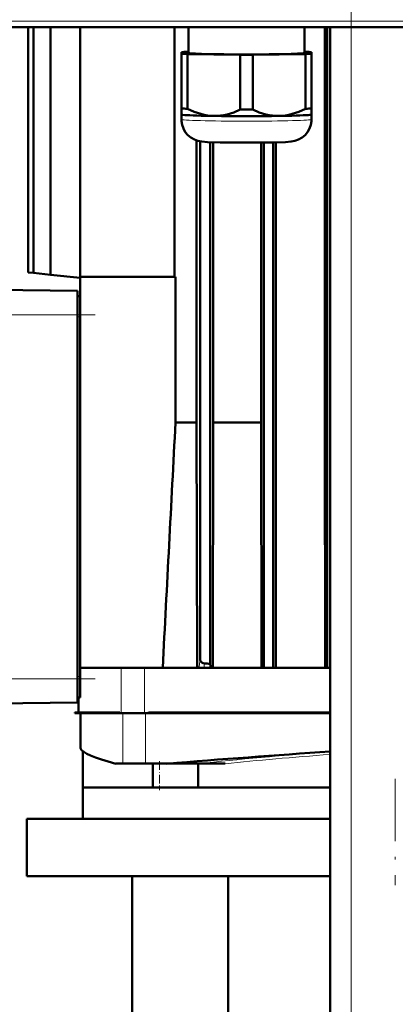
# Model space of a CAD drawing. Extents: x -1438 to 1837, y -1580 to 612.
# Tile 41 of 90: x -1075 to -1003, y 120 to 309. Entities that reach past the tile are written whole.
import ezdxf

# ---------------------------------------------------------------- set-up
doc = ezdxf.new("R2010")
doc.units = 0
doc.linetypes.add('DASHDOT', pattern=[18.5, 12, -3, 0.5, -3])

msp = doc.modelspace()

# ---------------------------------------------------------------- linework, layer by layer
at = {"color": 7, "linetype": 'DASHDOT', "lineweight": 18}
for p, q in [((-1011.23, -326), (-1011.23, 364.9)), ((-1211.46, 308.51), (-793.79, 308.51)), ((-1060.33, 252.18), (-1101.13, 252.18)), ((-1060.33, 182.38), (-1101.13, 182.38)), ((-1002.73, 163.18), (-1002.73, 142.78))]:
    msp.add_line(p, q, dxfattribs=at)
at = {"color": 7, "lineweight": 18}
for p, q in [((-1176.66, 308.51), (-828.6, 308.51)), ((-1176.66, 307.51), (-828.6, 307.51)), ((-1011.23, -268.42), (-1011.23, 307.33)), ((-1063.73, 252.18), (-1097.73, 252.18)), ((-1063.23, 251.78), (-1063.73, 251.78)), ((-1040.2, 186.21), (-1040.4, 184.73)), ((-1039.37, 185.29), (-1039.48, 184.48)), ((-1055.34, 175.78), (-1055.34, 184.48)), ((-1050.86, 175.78), (-1050.86, 184.48)), ((-1040.45, 184.56), (-1040.78, 184.66)), ((-1063.73, 182.38), (-1097.73, 182.38)), ((-1063.23, 182.78), (-1063.73, 182.78)), ((-1064.1, 175.78), (-1064.06, 175.88)), ((-1063.84, 175.78), (-1063.84, 175.88)), ((-1061.23, 175.78), (-1061.2, 175.88)), ((-1057.03, 175.78), (-1057, 175.88)), ((-1055, 175.78), (-1055, 166.08)), ((-1055, 175.78), (-1055, 166.08)), ((-1050.71, 175.78), (-1050.71, 166.08)), ((-1047.69, 175.78), (-1047.68, 175.88)), ((-1031.71, 175.78), (-1031.7, 175.88)), ((-1053.06, 166.08), (-1053.04, 166.08)), ((-1035.41, 166.08), (-1035.39, 166.08))]:
    msp.add_line(p, q, dxfattribs=at)
at = {"color": 7, "lineweight": 50}
for p, q in [((-828.6, 307.33), (-1176.66, 307.33)), ((-1073.23, 307.33), (-1073.23, 260.33)), ((-1072.17, 307.33), (-1072.17, 260.22)), ((-1068.89, 307.33), (-1068.89, 259.87)), ((-1063.23, 307.33), (-1063.23, 259.48)), ((-1045.09, 307.33), (-1045.09, 259.48)), ((-1042.45, 307.33), (-1042.45, 302.42)), ((-1020.15, 302.42), (-1020.15, 307.33)), ((-1016.29, 231.52), (-1016.29, 307.33)), ((-1015.8, 184.48), (-1015.8, 307.33)), ((-1015.23, -268.42), (-1015.23, 307.33)), ((-1043.8, 302.57), (-1043.8, 302.26)), ((-1043.8, 302.26), (-1043.8, 291.76)), ((-1042.45, 302.63), (-1042.61, 302.62)), ((-1042.61, 302.21), (-1032.48, 302.06)), ((-1042.61, 302.21), (-1042.61, 291.71)), ((-1030.11, 302.06), (-1019.98, 302.21)), ((-1019.98, 302.62), (-1020.15, 302.63)), ((-1019.98, 302.21), (-1019.98, 291.71)), ((-1018.8, 302.26), (-1018.8, 302.57)), ((-1018.8, 302.26), (-1018.8, 291.76)), ((-1032.48, 302.06), (-1032.48, 291.55)), ((-1030.11, 302.06), (-1030.11, 291.55)), ((-1043.8, 291.76), (-1043.8, 290.61)), ((-1018.8, 290.61), (-1018.8, 291.76)), ((-1043.8, 290.61), (-1043.8, 289.66)), ((-1043.79, 290.6), (-1043.8, 290.61)), ((-1018.8, 289.66), (-1018.8, 290.61)), ((-1018.8, 290.6), (-1018.8, 290.61)), ((-1040.87, 231.52), (-1040.87, 285.62)), ((-1040.2, 186.21), (-1040.2, 285.45)), ((-1038.27, 185.22), (-1038.27, 285.3)), ((-1037.69, 231.52), (-1037.69, 285.28)), ((-1028.5, 231.52), (-1028.5, 285.22)), ((-1027.97, 184.48), (-1027.97, 285.22)), ((-1026.17, 184.48), (-1026.17, 285.25)), ((-1025.68, 184.48), (-1025.68, 285.26)), ((-1072.17, 260.22), (-1073.23, 260.33)), ((-1068.89, 259.87), (-1072.17, 260.22)), ((-1063.23, 259.28), (-1068.89, 259.87)), ((-1063.23, 259.48), (-1044.92, 259.48)), ((-1063.23, 184.48), (-1063.23, 259.48)), ((-1044.92, 231.52), (-1044.92, 259.48)), ((-1063.73, 256.78), (-1097.73, 257.17)), ((-1063.73, 252.18), (-1063.73, 256.78)), ((-1063.23, 255.78), (-1063.73, 255.78)), ((-1063.73, 182.38), (-1063.73, 252.18)), ((-1044.92, 231.52), (-1040.87, 231.52)), ((-1040.87, 231.52), (-1040.78, 184.66)), ((-1037.77, 184.48), (-1037.69, 231.52)), ((-1037.69, 231.52), (-1028.5, 231.52)), ((-1028.43, 184.48), (-1028.5, 231.52)), ((-1016.22, 184.48), (-1016.29, 231.52)), ((-1038.27, 185.22), (-1038.17, 184.48)), ((-1063.23, 184.48), (-1063.23, 182.78)), ((-1063.23, 184.48), (-1058.4, 184.48)), ((-1055.34, 184.48), (-1058.4, 184.48)), ((-1050.86, 184.48), (-1055.34, 184.48)), ((-1040.4, 184.48), (-1050.86, 184.48)), ((-1040.34, 184.48), (-1040.4, 184.48)), ((-1040.29, 184.48), (-1040.34, 184.48)), ((-1040.08, 184.48), (-1040.29, 184.48)), ((-1039.76, 184.48), (-1040.08, 184.48)), ((-1039.48, 184.48), (-1039.76, 184.48)), ((-1038.17, 184.48), (-1039.48, 184.48)), ((-1038.17, 184.48), (-1038.09, 184.48)), ((-1028.23, 184.48), (-1038.09, 184.48)), ((-1027.97, 184.48), (-1028.23, 184.48)), ((-1026.17, 184.48), (-1027.97, 184.48)), ((-1026.17, 184.48), (-1025.91, 184.48)), ((-1016.12, 184.48), (-1025.91, 184.48)), ((-1015.8, 184.48), (-1016.12, 184.48)), ((-1015.8, 184.48), (-1015.23, 184.48)), ((-1063.73, 177.78), (-1063.73, 182.38)), ((-1063.23, 182.78), (-1063.23, 178.78)), ((-1063.73, 177.78), (-1097.73, 177.38)), ((-1063.23, 178.78), (-1063.73, 178.78)), ((-1063.54, 175.88), (-1063.54, 178.78)), ((-1064.27, 175.78), (-1064.22, 175.88)), ((-1064.1, 175.78), (-1064.27, 175.78)), ((-1064.22, 175.88), (-1064.06, 175.88)), ((-1064.1, 175.78), (-1064.06, 175.78)), ((-1064.06, 175.88), (-1064.02, 175.88)), ((-1064.06, 175.78), (-1063.99, 175.78)), ((-1064.02, 175.88), (-1063.96, 175.88)), ((-1063.99, 175.78), (-1063.84, 175.78)), ((-1063.96, 175.88), (-1063.84, 175.88)), ((-1062.87, 175.88), (-1063.84, 175.88)), ((-1063.84, 175.78), (-1062.7, 175.78)), ((-1063.17, 175.78), (-1063.02, 175.78)), ((-1063.17, 175.78), (-1063.17, 169.12)), ((-1063.02, 175.78), (-1060.22, 175.78)), ((-1062.87, 175.88), (-1062.12, 175.88)), ((-1062.7, 175.78), (-1061.23, 175.78)), ((-1062.12, 175.88), (-1061.2, 175.88)), ((-1061.23, 175.78), (-1057.03, 175.78)), ((-1061.2, 175.88), (-1057, 175.88)), ((-1057.77, 175.78), (-1055, 175.78)), ((-1057.03, 175.78), (-1055.57, 175.78)), ((-1057, 175.88), (-1055.59, 175.88)), ((-1055.57, 175.78), (-1055.59, 175.88)), ((-1055.34, 175.78), (-1055.57, 175.78)), ((-1050.86, 175.78), (-1055.34, 175.78)), ((-1055, 175.78), (-1055, 175.78)), ((-1055, 175.78), (-1050.71, 175.78)), ((-1050.2, 175.78), (-1050.86, 175.78)), ((-1050.2, 175.78), (-1047.69, 175.78)), ((-1050.12, 175.88), (-1047.68, 175.88)), ((-1047.69, 175.78), (-1031.71, 175.78)), ((-1047.68, 175.88), (-1031.7, 175.88)), ((-1015.23, 175.78), (-1035.9, 175.78)), ((-1031.71, 175.78), (-1023.29, 175.78)), ((-1031.7, 175.88), (-1026.84, 175.88)), ((-1026.84, 175.88), (-1021.98, 175.88)), ((-1023.29, 175.78), (-1015.23, 175.78)), ((-1015.23, 175.88), (-1021.98, 175.88)), ((-1063.16, 169.07), (-1063.17, 169.12)), ((-1063.14, 169.02), (-1063.16, 169.07)), ((-1062.73, 168.48), (-1062.73, 161.48)), ((-1056.36, 166.08), (-1055, 166.08)), ((-1055, 166.08), (-1055, 166.08)), ((-1055, 166.08), (-1050.71, 166.08)), ((-1050.71, 166.08), (-1046.66, 166.08)), ((-1049.27, 166.08), (-1049.27, 161.48)), ((-1046.66, 166.08), (-1040.38, 166.08)), ((-1040.59, 166.08), (-1040.59, 161.48)), ((-1040.38, 166.08), (-1040.18, 166.08)), ((-1040.18, 166.08), (-1039.76, 166.08)), ((-1039.76, 166.08), (-1038.35, 166.08)), ((-1038.35, 166.08), (-1035.41, 166.08)), ((-1062.73, 161.48), (-1015.23, 161.48)), ((-1062.73, 161.48), (-1062.73, 155.48)), ((-1049.27, 161.48), (-1049.28, 161.48)), ((-1073.48, 155.48), (-1015.23, 155.48)), ((-1073.48, 155.48), (-1073.48, 144.48)), ((-1073.48, 144.48), (-1015.23, 144.48)), ((-1053.23, 85.53), (-1053.23, 144.48)), ((-1034.79, 144.48), (-1034.79, 92.08))]:
    msp.add_line(p, q, dxfattribs=at)
at = {"color": 7, "linetype": 'DASHDOT', "lineweight": 18, "ltscale": 0.138015}
msp.add_line((-1047.98, 166.54), (-1047.98, 161.02), dxfattribs=at)
at = {"color": 7, "lineweight": 50}
for points in [[(-1037.55, 290.33), (-1038.17, 290.36), (-1038.79, 290.43), (-1039.44, 290.55), (-1040.09, 290.71), (-1041.35, 291.14), (-1042.61, 291.71)], [(-1032.48, 291.55), (-1033.74, 291.02), (-1035, 290.63), (-1035.65, 290.49), (-1036.3, 290.39), (-1036.92, 290.34), (-1037.55, 290.33)], [(-1025.05, 290.33), (-1025.67, 290.34), (-1026.3, 290.39), (-1026.95, 290.49), (-1027.59, 290.63), (-1028.85, 291.02), (-1030.11, 291.55)], [(-1019.98, 291.71), (-1021.24, 291.14), (-1022.5, 290.71), (-1023.15, 290.55), (-1023.81, 290.43), (-1024.43, 290.36), (-1025.05, 290.33)], [(-1031.3, 285.21), (-1036.37, 285.25), (-1038.77, 285.32), (-1039.85, 285.4), (-1040.61, 285.54), (-1041.3, 285.79), (-1041.97, 286.17), (-1042.55, 286.66), (-1043.04, 287.24), (-1043.41, 287.9), (-1043.67, 288.61), (-1043.79, 289.36), (-1043.8, 289.66)], [(-1031.3, 285.21), (-1026.22, 285.25), (-1023.83, 285.32), (-1022.75, 285.4), (-1021.99, 285.54), (-1021.29, 285.79), (-1020.63, 286.17), (-1020.04, 286.66), (-1019.56, 287.24), (-1019.18, 287.9), (-1018.93, 288.61), (-1018.81, 289.36), (-1018.8, 289.66)], [(-1039.37, 185.29), (-1039.63, 185.35), (-1039.87, 185.49), (-1040.05, 185.7), (-1040.16, 185.94), (-1040.2, 186.21)]]:
    msp.add_lwpolyline(points, dxfattribs=at)
at = {"color": 7, "lineweight": 18}
msp.add_lwpolyline([(-1040.4, 184.73), (-1040.41, 184.74), (-1040.41, 184.74), (-1040.41, 184.74), (-1040.41, 184.74), (-1040.41, 184.74), (-1040.42, 184.73), (-1040.43, 184.68), (-1040.44, 184.6), (-1040.45, 184.56)], dxfattribs=at)
at = {"color": 7, "lineweight": 50}
for centre, radius, start, end in [((35612.94, -1700.51), 36708.74, 176.983042, 177.056576), ((-1000.36, 783.31), 599.28, 266.26835, 266.37326), ((-1040.98, 184.66), 0.197, 293.9012, 359.7461), ((-1040.9, 184.73), 0.478, 327.7517, 346.4343), ((-1040.94, 184.75), 0.543, 329.2877, 357.3503), ((-1048.75, 174.83), 1.73, 142.4773, 146.5549), ((-866.6, -2047.72), 2221.1, 93.83679, 94.64982)]:
    msp.add_arc(centre, radius, start, end, dxfattribs=at)
at = {"color": 7, "lineweight": 18}
for centre, radius, start, end in [((-1039.65, 184.91), 0.772, 193.2875, 213.8312), ((-1061.44, 178.06), 2.6, 236.7953, 241.059), ((-1037.83, 375.55), 200.3, 274.1609, 274.5381)]:
    msp.add_arc(centre, radius, start, end, dxfattribs=at)
at = {"color": 7, "lineweight": 50}
for centre, major_axis, ratio, start_param, end_param in [((-1031.3, 302.42), (13.8, 0), 0.026177, 2.531934, 2.704054), ((-1031.3, 302.42), (13.8, 0), 0.026177, 3.579132, 3.751251), ((-1031.3, 302.42), (11.15, 0), 0.026177, 3.141593, 6.283185), ((-1031.3, 302.42), (13.8, 0), 0.026177, 0.437539, 0.609658), ((-1031.3, 302.42), (13.8, 0), 0.026177, 5.673527, 5.845646), ((-1031.3, 302.42), (13.8, 0), 0.026177, 4.626329, 4.798449), ((-1031.3, 291.91), (-13.8, 0), 0.026177, 0.437539, 0.609658), ((-1031.3, 291.91), (-13.8, 0), 0.026177, 1.484737, 1.656856), ((-1031.3, 291.91), (-13.8, 0), 0.026177, 2.531934, 2.704054), ((-1031.3, 290.61), (12.5, 0), 0.026177, 3.167782, 6.256996), ((-917.85, 160.23), (145.32, -9.02), 0.061552, 3.166646, 3.452939)]:
    msp.add_ellipse(centre, major_axis=major_axis, ratio=ratio, start_param=start_param, end_param=end_param, dxfattribs=at)
at = {"color": 7, "lineweight": 18}
for centre, major_axis, ratio, start_param, end_param in [((-1031.3, 289.66), (12.5, 0), 0.026177, 3.141593, 6.283185), ((-1002.83, 165.48), (60.39, 3.75), 0.061552, 1.773755, 2.237965), ((-1002.72, 164.97), (60.01, 3.76), 0.062141, 1.776821, 2.142598)]:
    msp.add_ellipse(centre, major_axis=major_axis, ratio=ratio, start_param=start_param, end_param=end_param, dxfattribs=at)

doc.saveas('drawing.dxf')
